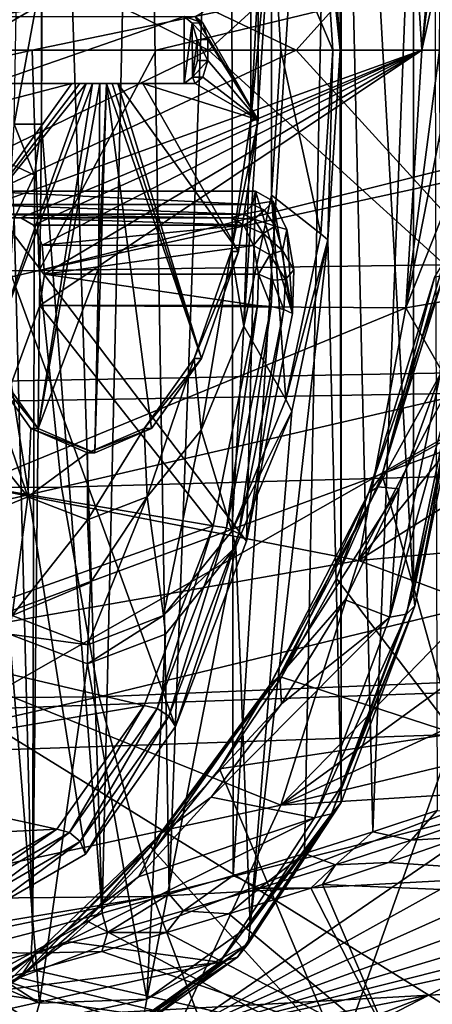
# Model space of a CAD drawing. Header units: metres. Extents: x -240 to 45, y -77 to 27.
# Tile 82 of 256: x -190.92 to -187.84, y -7.11 to 0.23. Entities that reach past the tile are written whole.
import ezdxf

# ---------------------------------------------------------------- set-up
doc = ezdxf.new("R2010")
doc.units = ezdxf.units.M
doc.layers.add('solid_MASSBILD_K_E_SW0001', color=7, linetype='CONTINUOUS')

msp = doc.modelspace()

# ---------------------------------------------------------------- linework, layer by layer
at = {"layer": 'solid_MASSBILD_K_E_SW0001'}
for points in [[(-190.753174, -0.551514, 328.56839), (-190.726349, 6.545574, 328.596161), (-190.302261, -6.429064, 329.035309)], [(-190.753174, -0.551514, 328.56839), (-190.753174, 0.551514, 328.56839), (-190.726349, 6.545574, 328.596161)], [(-190.726349, 6.545574, 328.596161), (-190.01442, 6.348152, 329.333405), (-190.302261, -6.429064, 329.035309)], [(-190.01442, 6.348152, 329.333405), (-189.803131, -6.287611, 329.552185), (-190.302261, -6.429064, 329.035309)], [(-190.01442, 6.348152, 329.333405), (-189.344437, 6.152596, 330.027191), (-189.803131, -6.287611, 329.552185)], [(-189.344437, 6.152596, 330.027191), (-189.325439, -6.146966, 330.046844), (-189.803131, -6.287611, 329.552185)], [(-189.344437, 6.152596, 330.027191), (-188.561584, 5.911178, 330.83786), (-189.325439, -6.146966, 330.046844)], [(-188.561584, 5.911178, 330.83786), (-188.793533, -5.984075, 330.597656), (-189.325439, -6.146966, 330.046844)], [(-188.561584, 5.911178, 330.83786), (-188.286621, -5.82274, 331.122589), (-188.793533, -5.984075, 330.597656)], [(-188.561584, 5.911178, 330.83786), (-187.83667, 5.67342, 331.588531), (-188.286621, -5.82274, 331.122589)], [(-187.83667, 5.67342, 331.588531), (-187.805435, -5.662882, 331.62088), (-188.286621, -5.82274, 331.122589)], [(-188.528702, 0.000008, 284.237183), (-188.620941, 1.413533, 284.033081), (-188.522003, 5.483212, 284.252014)], [(-188.528702, 0.000008, 284.237183), (-188.522003, 5.483212, 284.252014), (-188.522339, -5.483892, 284.251282)], [(-188.522003, 5.483212, 284.252014), (-187.983536, -4.044156, 285.443604), (-188.522339, -5.483892, 284.251282)], [(-188.522003, 5.483212, 284.252014), (-187.983215, 4.043052, 285.444275), (-187.983536, -4.044156, 285.443604)], [(-187.983215, 4.043052, 285.444275), (-187.626648, -2.320381, 286.233337), (-187.983536, -4.044156, 285.443604)], [(-187.983215, 4.043052, 285.444275), (-187.626434, 2.318772, 286.233826), (-187.626648, -2.320381, 286.233337)], [(-194.579056, 2.716932, 332.22345), (-195.525284, 0, 331.66098), (-188.857285, 0, 337.716949)], [(-186.537659, 2.579281, 339.411926), (-194.579056, 2.716932, 332.22345), (-188.857285, 0, 337.716949)], [(-194.686646, 2.569469, 329.647766), (-189.510956, 0, 334.740784), (-196.222717, 0, 328.509491)], [(-186.840195, 2.425261, 336.786926), (-189.510956, 0, 334.740784), (-194.686646, 2.569469, 329.647766)], [(-186.537659, 2.579281, 339.411926), (-188.857285, 0, 337.716949), (-182.540787, 0, 342.990662)], [(-186.840195, 2.425261, 336.786926), (-183.199127, 0, 340.141876), (-189.510956, 0, 334.740784)], [(-188.038666, 1.91899, 292.153931), (-191.348267, 0, 285.25589), (-187.919601, 0, 292.069122)], [(-190.907303, 1.25, 286.304871), (-191.348267, 0, 285.25589), (-188.038666, 1.91899, 292.153931)], [(-188.038666, 1.91899, 292.153931), (-187.919601, 0, 292.069122), (-187.748199, 1.870469, 292.684937)], [(-187.771698, 1.244757, 292.47702), (-187.748199, 1.870469, 292.684937), (-187.919601, 0, 292.069122)], [(-184.140427, 1.383468, 338.579254), (-192.647552, 1.489617, 331.311127), (-192.692886, 0, 331.36792)], [(-188.673996, 1.368594, 283.907318), (-188.620941, 1.413533, 284.033081), (-188.528702, 0.000008, 284.237183)], [(-184.140427, 1.383468, 338.579254), (-192.692886, 0, 331.36792), (-190.824524, 0, 333.012726)], [(-184.140427, 1.383468, 338.579254), (-190.824524, 0, 333.012726), (-189.899078, 0, 333.816956)], [(-184.140427, 1.383468, 338.579254), (-189.899078, 0, 333.816956), (-184.179077, 0, 338.639221)], [(-189.040909, 1.081552, 283.10376), (-188.673996, 1.368594, 283.907318), (-188.584732, 0.000004, 284.104858)], [(-188.584732, 0.000004, 284.104858), (-188.673996, 1.368594, 283.907318), (-188.528702, 0.000008, 284.237183)], [(-190.907303, 1.25, 286.304871), (-191.393311, 1.25, 285.289337), (-191.348267, 0, 285.25589)], [(-187.784714, 0.621493, 292.354858), (-187.771698, 1.244757, 292.47702), (-187.919601, 0, 292.069122)], [(-189.040909, 1.081552, 283.10376), (-189.040909, -1.081552, 283.10376), (-189.245636, -2.057252, 282.650726)], [(-189.195038, -0.520954, 282.762665), (-189.040909, 1.081552, 283.10376), (-189.245636, -2.057252, 282.650726)], [(-189.195038, -0.520954, 282.762665), (-189.195038, 0.520954, 282.762665), (-189.040909, 1.081552, 283.10376)], [(-189.040909, 1.081552, 283.10376), (-188.584732, 0.000004, 284.104858), (-188.970367, 0, 283.259857)], [(-189.040909, 1.081552, 283.10376), (-188.970367, 0, 283.259857), (-189.040909, -1.081552, 283.10376)], [(-187.784714, 0.621493, 292.354858), (-187.919601, 0, 292.069122), (-187.788834, 0, 292.314606)], [(-190.958344, -0.551514, 328.440186), (-190.753174, 0.551514, 328.56839), (-190.753174, -0.551514, 328.56839)], [(-190.937439, 0.551514, 328.44751), (-190.753174, 0.551514, 328.56839), (-190.958344, -0.551514, 328.440186)], [(-189.140472, 0.520941, 282.738007), (-189.140472, -0.520941, 282.738007), (-189.609329, 0.25, 281.629303)], [(-189.195038, -0.520954, 282.762665), (-189.140472, 0.520941, 282.738007), (-189.195038, 0.520954, 282.762665)], [(-189.195038, -0.520954, 282.762665), (-189.140472, -0.520941, 282.738007), (-189.140472, 0.520941, 282.738007)], [(-191.132736, -0.25, 278.474762), (-191.132736, 0.25, 278.474762), (-189.690613, 0.25, 281.666016)], [(-191.132736, -0.25, 278.474762), (-189.690613, 0.25, 281.666016), (-189.690613, -0.25, 281.666016)], [(-189.690613, 0.25, 281.666016), (-189.609329, 0.25, 281.629303), (-189.551865, 0.201522, 281.762299)], [(-189.630402, 0.200555, 281.799255), (-189.690613, 0.25, 281.666016), (-189.551865, 0.201522, 281.762299)], [(-189.690613, -0.25, 281.666016), (-189.690613, 0.25, 281.666016), (-189.630402, 0.200555, 281.799255)], [(-189.140472, -0.520941, 282.738007), (-189.551865, 0.201522, 281.762299), (-189.609329, 0.25, 281.629303)], [(-189.690613, -0.25, 281.666016), (-189.630402, 0.200555, 281.799255), (-189.630203, -0.202209, 281.799683)], [(-189.630402, 0.200555, 281.799255), (-189.551865, 0.201522, 281.762299), (-189.515564, 0.077243, 281.846344)], [(-189.593109, 0.07609, 281.881775), (-189.630402, 0.200555, 281.799255), (-189.515564, 0.077243, 281.846344)], [(-189.630203, -0.202209, 281.799683), (-189.630402, 0.200555, 281.799255), (-189.593109, 0.07609, 281.881775)], [(-189.140472, -0.520941, 282.738007), (-189.515564, 0.077243, 281.846344), (-189.551865, 0.201522, 281.762299)], [(-189.630203, -0.202209, 281.799683), (-189.593109, 0.07609, 281.881775), (-189.592987, -0.077184, 281.88205)], [(-189.593109, 0.07609, 281.881775), (-189.515564, 0.077243, 281.846344), (-189.515457, -0.078342, 281.846619)], [(-189.592987, -0.077184, 281.88205), (-189.593109, 0.07609, 281.881775), (-189.515457, -0.078342, 281.846619)], [(-189.140472, -0.520941, 282.738007), (-189.515457, -0.078342, 281.846619), (-189.515564, 0.077243, 281.846344)], [(-188.857285, 0, 337.716949), (-195.525284, 0, 331.66098), (-194.584671, -2.673894, 332.228516)], [(-188.857285, 0, 337.716949), (-194.584671, -2.673894, 332.228516), (-186.542679, -2.538422, 339.416992)], [(-188.970367, 0, 283.259857), (-188.673996, -1.368586, 283.907318), (-189.040909, -1.081552, 283.10376)], [(-188.970367, 0, 283.259857), (-188.584732, 0.000004, 284.104858), (-188.673996, -1.368586, 283.907318)], [(-182.540787, 0, 342.990662), (-188.857285, 0, 337.716949), (-186.542679, -2.538422, 339.416992)], [(-188.673996, -1.368586, 283.907318), (-188.584732, 0.000004, 284.104858), (-188.620941, -1.413517, 284.033081)], [(-188.620941, -1.413517, 284.033081), (-188.528702, 0.000008, 284.237183), (-188.522339, -5.483892, 284.251282)], [(-188.584732, 0.000004, 284.104858), (-188.528702, 0.000008, 284.237183), (-188.620941, -1.413517, 284.033081)], [(-190.824524, 0, 333.012726), (-192.692886, 0, 331.36792), (-198.147247, -1.655067, 326.284912)], [(-190.770874, -1.640973, 332.939423), (-190.824524, 0, 333.012726), (-198.147247, -1.655067, 326.284912)], [(-194.725967, -2.532007, 329.620117), (-196.222717, 0, 328.509491), (-189.510956, 0, 334.740784)], [(-186.879745, -2.38989, 336.761505), (-194.725967, -2.532007, 329.620117), (-189.510956, 0, 334.740784)], [(-187.919601, 0, 292.069122), (-191.348267, 0, 285.25589), (-191.393311, -1.25, 285.289337)], [(-187.919601, 0, 292.069122), (-191.393311, -1.25, 285.289337), (-190.907303, -1.25, 286.304871)], [(-187.919601, 0, 292.069122), (-190.907303, -1.25, 286.304871), (-190.813278, -1.30416, 286.510773)], [(-189.899078, 0, 333.816956), (-190.824524, 0, 333.012726), (-190.770874, -1.640973, 332.939423)], [(-187.919601, 0, 292.069122), (-190.813278, -1.30416, 286.510773), (-190.749664, -1.454407, 286.676178)], [(-184.179077, 0, 338.639221), (-189.899078, 0, 333.816956), (-190.770874, -1.640973, 332.939423)], [(-183.215836, 0, 339.426788), (-184.179077, 0, 338.639221), (-190.770874, -1.640973, 332.939423)], [(-183.166794, -1.535347, 339.352386), (-183.215836, 0, 339.426788), (-190.770874, -1.640973, 332.939423)], [(-187.919601, 0, 292.069122), (-190.732315, -1.668892, 286.767212), (-190.767166, -1.902174, 286.764221)], [(-188.038727, -1.918995, 292.153839), (-187.919601, 0, 292.069122), (-190.767166, -1.902174, 286.764221)], [(-187.919601, 0, 292.069122), (-190.749664, -1.454407, 286.676178), (-190.732315, -1.668892, 286.767212)], [(-186.879745, -2.38989, 336.761505), (-189.510956, 0, 334.740784), (-183.199127, 0, 340.141876)], [(-187.788834, 0, 292.314606), (-187.919601, 0, 292.069122), (-188.038727, -1.918995, 292.153839)], [(-187.784714, -0.621539, 292.354889), (-187.788834, 0, 292.314606), (-188.038727, -1.918995, 292.153839)], [(-189.630203, -0.202209, 281.799683), (-189.592987, -0.077184, 281.88205), (-189.515457, -0.078342, 281.846619)], [(-189.630203, -0.202209, 281.799683), (-189.515457, -0.078342, 281.846619), (-189.551682, -0.203184, 281.762726)], [(-189.140472, -0.520941, 282.738007), (-189.551682, -0.203184, 281.762726), (-189.515457, -0.078342, 281.846619)], [(-189.690613, -0.25, 281.666016), (-189.630203, -0.202209, 281.799683), (-189.609329, -0.25, 281.629303)], [(-189.630203, -0.202209, 281.799683), (-189.551682, -0.203184, 281.762726), (-189.609329, -0.25, 281.629303)], [(-189.140472, -0.520941, 282.738007), (-189.609329, -0.25, 281.629303), (-189.551682, -0.203184, 281.762726)], [(-191.573746, -0.520941, 277.353455), (-191.051468, -0.25, 278.438019), (-190.52713, -0.25, 279.570709)], [(-191.426987, -1.500036, 277.678192), (-191.573746, -0.520941, 277.353455), (-190.52713, -0.25, 279.570709)], [(-191.426987, -1.500036, 277.678192), (-190.468399, -0.25, 279.700195), (-190.421036, -0.25, 279.804932)], [(-191.151199, -2.29815, 278.288483), (-191.426987, -1.500036, 277.678192), (-190.421036, -0.25, 279.804932)], [(-191.426987, -1.500036, 277.678192), (-190.52713, -0.25, 279.570709), (-190.468399, -0.25, 279.700195)], [(-191.151199, -2.29815, 278.288483), (-190.421036, -0.25, 279.804932), (-190.374115, -0.25, 279.908844)], [(-190.779633, -2.819086, 279.110718), (-191.151199, -2.29815, 278.288483), (-190.374115, -0.25, 279.908844)], [(-191.132736, -0.25, 278.474762), (-189.690613, -0.25, 281.666016), (-191.051468, -0.25, 278.438019)], [(-189.690613, -0.25, 281.666016), (-190.52713, -0.25, 279.570709), (-191.051468, -0.25, 278.438019)], [(-190.779633, -2.819086, 279.110718), (-190.319901, -0.25, 280.028931), (-190.328354, -1.625165, 280.032745)], [(-190.779633, -2.819086, 279.110718), (-190.374115, -0.25, 279.908844), (-190.319901, -0.25, 280.028931)], [(-189.690613, -0.25, 281.666016), (-190.468399, -0.25, 279.700195), (-190.52713, -0.25, 279.570709)], [(-189.690613, -0.25, 281.666016), (-190.421036, -0.25, 279.804932), (-190.468399, -0.25, 279.700195)], [(-189.690613, -0.25, 281.666016), (-190.374115, -0.25, 279.908844), (-190.421036, -0.25, 279.804932)], [(-189.690613, -0.25, 281.666016), (-190.319901, -0.25, 280.028931), (-190.374115, -0.25, 279.908844)], [(-190.270294, -0.25, 280.13858), (-190.357101, -3, 280.045715), (-190.328354, -1.625165, 280.032745)], [(-189.934586, -2.819086, 280.980743), (-190.357101, -3, 280.045715), (-190.270294, -0.25, 280.13858)], [(-190.270294, -0.25, 280.13858), (-190.328354, -1.625165, 280.032745), (-190.319901, -0.25, 280.028931)], [(-189.690613, -0.25, 281.666016), (-190.270294, -0.25, 280.13858), (-190.319901, -0.25, 280.028931)], [(-189.563004, -2.29815, 281.802979), (-190.270294, -0.25, 280.13858), (-190.227341, -0.25, 280.233582)], [(-189.690613, -0.25, 281.666016), (-190.227341, -0.25, 280.233582), (-190.270294, -0.25, 280.13858)], [(-189.563004, -2.29815, 281.802979), (-189.934586, -2.819086, 280.980743), (-190.270294, -0.25, 280.13858)], [(-189.563004, -2.29815, 281.802979), (-190.227341, -0.25, 280.233582), (-190.185928, -0.25, 280.325226)], [(-189.690613, -0.25, 281.666016), (-190.185928, -0.25, 280.325226), (-190.227341, -0.25, 280.233582)], [(-189.287216, -1.500036, 282.413269), (-190.185928, -0.25, 280.325226), (-189.998749, -0.25, 280.742371)], [(-189.690613, -0.25, 281.666016), (-189.998749, -0.25, 280.742371), (-190.185928, -0.25, 280.325226)], [(-189.287216, -1.500036, 282.413269), (-189.563004, -2.29815, 281.802979), (-190.185928, -0.25, 280.325226)], [(-189.140472, -0.520941, 282.738007), (-189.998749, -0.25, 280.742371), (-189.609329, -0.25, 281.629303)], [(-189.690613, -0.25, 281.666016), (-189.609329, -0.25, 281.629303), (-189.998749, -0.25, 280.742371)], [(-189.140472, -0.520941, 282.738007), (-189.287216, -1.500036, 282.413269), (-189.998749, -0.25, 280.742371)], [(-190.976181, -0.852923, 328.405334), (-190.958344, -0.551514, 328.440186), (-190.805466, -0.9309, 328.514252)], [(-190.958344, -0.551514, 328.440186), (-190.753174, -0.551514, 328.56839), (-190.805466, -0.9309, 328.514252)], [(-190.753174, -0.551514, 328.56839), (-190.302261, -6.429064, 329.035309), (-190.821991, -6.571422, 328.497131)], [(-190.805466, -0.9309, 328.514252), (-190.753174, -0.551514, 328.56839), (-190.821991, -6.571422, 328.497131)], [(-189.341782, -1.5, 282.437958), (-189.287216, -1.500036, 282.413269), (-189.140472, -0.520941, 282.738007)], [(-189.341782, -1.5, 282.437958), (-189.140472, -0.520941, 282.738007), (-189.195038, -0.520954, 282.762665)], [(-189.341782, -1.5, 282.437958), (-189.195038, -0.520954, 282.762665), (-189.245636, -2.057252, 282.650726)], [(-187.771683, -1.24482, 292.477051), (-187.784714, -0.621539, 292.354889), (-188.038727, -1.918995, 292.153839)], [(-190.976181, -0.852923, 328.405334), (-190.805466, -0.9309, 328.514252), (-190.956894, -1.256634, 328.357452)], [(-190.956894, -1.256634, 328.357452), (-190.805466, -0.9309, 328.514252), (-190.821991, -6.571422, 328.497131)], [(-189.182907, -1.149909, 285.525635), (-191.232544, -1.149909, 280.990021), (-191.208176, -1.05, 280.979004)], [(-189.182907, -1.149909, 285.525635), (-191.208176, -1.05, 280.979004), (-189.158539, -1.05, 285.514618)], [(-189.226196, -3.657241, 285.364899), (-189.158539, -1.05, 285.514618), (-191.208176, -1.05, 280.979004)], [(-190.42717, -5.988235, 282.707306), (-191.208176, -1.05, 280.979004), (-191.183105, -6.425568, 281.034485)], [(-189.755707, -5.03836, 284.193146), (-191.208176, -1.05, 280.979004), (-190.42717, -5.988235, 282.707306)], [(-189.226196, -3.657241, 285.364899), (-191.208176, -1.05, 280.979004), (-189.755707, -5.03836, 284.193146)], [(-189.040909, -1.081552, 283.10376), (-188.933044, -2.603209, 283.334076), (-189.245636, -2.057252, 282.650726)], [(-189.226196, -3.657241, 285.364899), (-188.883957, -1.963043, 286.122253), (-189.158539, -1.05, 285.514618)], [(-189.027985, -1.125908, 285.803528), (-189.182907, -1.149909, 285.525635), (-189.158539, -1.05, 285.514618)], [(-189.027985, -1.125908, 285.803528), (-189.158539, -1.05, 285.514618), (-188.883957, -1.963043, 286.122253)], [(-189.040909, -1.081552, 283.10376), (-188.673996, -1.368586, 283.907318), (-188.933044, -2.603209, 283.334076)], [(-189.249664, -1.223205, 285.555817), (-191.299301, -1.223205, 281.020203), (-191.232544, -1.149909, 280.990021)], [(-189.182907, -1.149909, 285.525635), (-189.249664, -1.223205, 285.555817), (-191.232544, -1.149909, 280.990021)], [(-189.092178, -1.19185, 285.72644), (-189.249664, -1.223205, 285.555817), (-189.182907, -1.149909, 285.525635)], [(-189.092178, -1.19185, 285.72644), (-189.182907, -1.149909, 285.525635), (-189.027985, -1.125908, 285.803528)], [(-189.01413, -1.311774, 285.89917), (-189.092178, -1.19185, 285.72644), (-189.027985, -1.125908, 285.803528)], [(-189.027985, -1.125908, 285.803528), (-188.883957, -1.963043, 286.122253), (-188.925751, -1.337162, 286.029755)], [(-189.01413, -1.311774, 285.89917), (-189.027985, -1.125908, 285.803528), (-188.925751, -1.337162, 286.029755)], [(-191.299301, -1.223205, 281.020203), (-189.34079, -1.25, 285.596985), (-191.390427, -1.25, 281.061371)], [(-189.249664, -1.223205, 285.555817), (-189.34079, -1.25, 285.596985), (-191.299301, -1.223205, 281.020203)], [(-189.170029, -1.260018, 285.732086), (-189.34079, -1.25, 285.596985), (-189.249664, -1.223205, 285.555817)], [(-189.170029, -1.260018, 285.732086), (-189.249664, -1.223205, 285.555817), (-189.092178, -1.19185, 285.72644)], [(-189.170029, -1.260018, 285.732086), (-189.092178, -1.19185, 285.72644), (-189.01413, -1.311774, 285.89917)], [(-187.748199, -1.870497, 292.684967), (-187.771683, -1.24482, 292.477051), (-188.038727, -1.918995, 292.153839)], [(-189.34079, -1.25, 285.596985), (-191.972519, -1.25, 284.056061), (-193.005203, -1.25, 281.791077)], [(-191.390427, -1.25, 281.061371), (-189.34079, -1.25, 285.596985), (-193.005203, -1.25, 281.791077)], [(-189.34079, -1.25, 285.596985), (-191.393311, -1.25, 285.289337), (-191.972519, -1.25, 284.056061)], [(-189.34079, -1.25, 285.596985), (-190.907303, -1.25, 286.304871), (-191.393311, -1.25, 285.289337)], [(-190.956894, -1.256634, 328.357452), (-190.821991, -6.571422, 328.497131), (-191.364914, -6.714327, 327.934937)], [(-189.247543, -1.304219, 285.803345), (-190.813278, -1.30416, 286.510773), (-190.907303, -1.25, 286.304871)], [(-189.247543, -1.304219, 285.803345), (-190.907303, -1.25, 286.304871), (-189.34079, -1.25, 285.596985)], [(-189.247543, -1.304219, 285.803345), (-190.749664, -1.454407, 286.676178), (-190.813278, -1.30416, 286.510773)], [(-189.247543, -1.304219, 285.803345), (-189.174515, -1.455117, 285.964935), (-190.749664, -1.454407, 286.676178)], [(-189.170029, -1.260018, 285.732086), (-189.247543, -1.304219, 285.803345), (-189.34079, -1.25, 285.596985)], [(-189.101517, -1.365291, 285.883728), (-189.247543, -1.304219, 285.803345), (-189.170029, -1.260018, 285.732086)], [(-189.101517, -1.365291, 285.883728), (-189.174515, -1.455117, 285.964935), (-189.247543, -1.304219, 285.803345)], [(-189.101517, -1.365291, 285.883728), (-189.170029, -1.260018, 285.732086), (-189.01413, -1.311774, 285.89917)], [(-189.101517, -1.365291, 285.883728), (-189.01413, -1.311774, 285.89917), (-188.959671, -1.49292, 286.019714)], [(-188.959671, -1.49292, 286.019714), (-189.01413, -1.311774, 285.89917), (-188.925751, -1.337162, 286.029755)], [(-189.053711, -1.524313, 285.989563), (-189.174515, -1.455117, 285.964935), (-189.101517, -1.365291, 285.883728)], [(-189.053711, -1.524313, 285.989563), (-189.101517, -1.365291, 285.883728), (-188.959671, -1.49292, 286.019714)], [(-188.959671, -1.49292, 286.019714), (-188.925751, -1.337162, 286.029755), (-188.873993, -1.637953, 286.144287)], [(-188.933044, -2.603209, 283.334076), (-188.673996, -1.368586, 283.907318), (-188.620941, -1.413517, 284.033081)], [(-188.925751, -1.337162, 286.029755), (-188.883957, -1.963043, 286.122253), (-188.873993, -1.637953, 286.144287)], [(-189.174515, -1.455117, 285.964935), (-190.732315, -1.668892, 286.767212), (-190.749664, -1.454407, 286.676178)], [(-189.174515, -1.455117, 285.964935), (-189.137543, -1.669968, 286.046753), (-190.732315, -1.668892, 286.767212)], [(-188.620941, -1.413517, 284.033081), (-188.522339, -5.483892, 284.251282), (-189.200302, -6.516842, 282.751038)], [(-188.88858, -2.688529, 283.440826), (-188.620941, -1.413517, 284.033081), (-189.200302, -6.516842, 282.751038)], [(-189.053711, -1.524313, 285.989563), (-189.137543, -1.669968, 286.046753), (-189.174515, -1.455117, 285.964935)], [(-188.933044, -2.603209, 283.334076), (-188.620941, -1.413517, 284.033081), (-188.88858, -2.688529, 283.440826)], [(-183.166794, -1.535347, 339.352386), (-190.770874, -1.640973, 332.939423), (-190.605896, -3.254683, 332.724854)], [(-183.016708, -3.043975, 339.134766), (-183.166794, -1.535347, 339.352386), (-190.605896, -3.254683, 332.724854)], [(-189.617569, -2.298128, 281.827667), (-189.287216, -1.500036, 282.413269), (-189.341782, -1.5, 282.437958)], [(-189.617569, -2.298128, 281.827667), (-189.341782, -1.5, 282.437958), (-189.564499, -2.831563, 281.945099)], [(-189.617569, -2.298128, 281.827667), (-189.563004, -2.29815, 281.802979), (-189.287216, -1.500036, 282.413269)], [(-189.341782, -1.5, 282.437958), (-189.245636, -2.057252, 282.650726), (-189.564499, -2.831563, 281.945099)], [(-189.033295, -1.714862, 286.03479), (-189.137543, -1.669968, 286.046753), (-189.053711, -1.524313, 285.989563)], [(-189.053711, -1.524313, 285.989563), (-188.959671, -1.49292, 286.019714), (-188.936417, -1.709975, 286.071228)], [(-189.033295, -1.714862, 286.03479), (-189.053711, -1.524313, 285.989563), (-188.936417, -1.709975, 286.071228)], [(-188.936417, -1.709975, 286.071228), (-188.959671, -1.49292, 286.019714), (-188.873993, -1.637953, 286.144287)], [(-187.824951, -1.694984, 287.100769), (-187.757324, -1.579723, 287.320679), (-188.215012, -3.164556, 286.940491)], [(-187.156525, -2.578891, 288.774628), (-188.215012, -3.164556, 286.940491), (-187.757324, -1.579723, 287.320679)], [(-190.770874, -1.640973, 332.939423), (-198.147247, -1.655067, 326.284912), (-197.960373, -3.286473, 326.117157)], [(-190.605896, -3.254683, 332.724854), (-190.770874, -1.640973, 332.939423), (-197.960373, -3.286473, 326.117157)], [(-190.779633, -2.819086, 279.110718), (-190.328354, -1.625165, 280.032745), (-190.357101, -3, 280.045715)], [(-189.144669, -1.902174, 286.031006), (-190.767166, -1.902174, 286.764221), (-190.732315, -1.668892, 286.767212)], [(-189.137543, -1.669968, 286.046753), (-189.144669, -1.902174, 286.031006), (-190.732315, -1.668892, 286.767212)], [(-189.043121, -1.910313, 286.013062), (-189.144669, -1.902174, 286.031006), (-189.137543, -1.669968, 286.046753)], [(-189.043121, -1.910313, 286.013062), (-189.137543, -1.669968, 286.046753), (-189.033295, -1.714862, 286.03479)], [(-188.936417, -1.709975, 286.071228), (-188.873993, -1.637953, 286.144287), (-188.883957, -1.963043, 286.122253)], [(-188.315384, -3.294626, 286.713959), (-188.246613, -3.253715, 286.515839), (-187.75528, -1.676679, 286.899658)], [(-188.315384, -3.294626, 286.713959), (-187.75528, -1.676679, 286.899658), (-187.824951, -1.694984, 287.100769)], [(-187.75528, -1.676679, 286.899658), (-188.246613, -3.253715, 286.515839), (-187.783173, -2.417739, 286.615479)], [(-189.043121, -1.910313, 286.013062), (-189.033295, -1.714862, 286.03479), (-188.947601, -1.932609, 286.046478)], [(-189.033295, -1.714862, 286.03479), (-188.936417, -1.709975, 286.071228), (-188.947601, -1.932609, 286.046478)], [(-188.947601, -1.932609, 286.046478), (-188.936417, -1.709975, 286.071228), (-188.883957, -1.963043, 286.122253)], [(-188.315384, -3.294626, 286.713959), (-187.824951, -1.694984, 287.100769), (-188.215012, -3.164556, 286.940491)], [(-188.038727, -1.918995, 292.153839), (-190.767166, -1.902174, 286.764221), (-191.257477, -3.242093, 286.316193)], [(-189.476288, -3.543822, 285.29715), (-191.257477, -3.242093, 286.316193), (-190.767166, -1.902174, 286.764221)], [(-189.144669, -1.902174, 286.031006), (-189.476288, -3.543822, 285.29715), (-190.767166, -1.902174, 286.764221)], [(-189.37616, -3.55899, 285.276062), (-189.476288, -3.543822, 285.29715), (-189.144669, -1.902174, 286.031006)], [(-189.37616, -3.55899, 285.276062), (-189.144669, -1.902174, 286.031006), (-189.043121, -1.910313, 286.013062)], [(-187.71167, -2.496113, 292.983826), (-187.748199, -1.870497, 292.684967), (-188.038727, -1.918995, 292.153839)], [(-188.391556, -3.802794, 292.397827), (-188.038727, -1.918995, 292.153839), (-191.257477, -3.242093, 286.316193)], [(-189.37616, -3.55899, 285.276062), (-189.043121, -1.910313, 286.013062), (-189.284515, -3.600533, 285.300873)], [(-189.284515, -3.600533, 285.300873), (-189.043121, -1.910313, 286.013062), (-188.947601, -1.932609, 286.046478)], [(-189.226196, -3.657241, 285.364899), (-189.284515, -3.600533, 285.300873), (-188.947601, -1.932609, 286.046478)], [(-189.226196, -3.657241, 285.364899), (-188.947601, -1.932609, 286.046478), (-188.883957, -1.963043, 286.122253)], [(-187.71167, -2.496113, 292.983826), (-188.038727, -1.918995, 292.153839), (-188.391556, -3.802794, 292.397827)], [(-189.245636, -2.057252, 282.650726), (-189.336533, -3.58301, 282.441193), (-189.564499, -2.831563, 281.945099)], [(-189.245636, -2.057252, 282.650726), (-188.933044, -2.603209, 283.334076), (-189.336533, -3.58301, 282.441193)], [(-191.20578, -2.298128, 278.31311), (-190.857071, -3.328695, 279.084778), (-191.25885, -2.831563, 278.195679)], [(-191.20578, -2.298128, 278.31311), (-191.151199, -2.29815, 278.288483), (-190.779633, -2.819086, 279.110718)], [(-191.20578, -2.298128, 278.31311), (-190.779633, -2.819086, 279.110718), (-190.834198, -2.819082, 279.135376)], [(-191.20578, -2.298128, 278.31311), (-190.834198, -2.819082, 279.135376), (-190.857071, -3.328695, 279.084778)], [(-189.989136, -2.819082, 281.005402), (-189.563004, -2.29815, 281.802979), (-189.617569, -2.298128, 281.827667)], [(-189.989136, -2.819082, 281.005402), (-189.617569, -2.298128, 281.827667), (-189.966278, -3.328695, 281.056)], [(-189.989136, -2.819082, 281.005402), (-189.934586, -2.819086, 280.980743), (-189.563004, -2.29815, 281.802979)], [(-189.617569, -2.298128, 281.827667), (-189.564499, -2.831563, 281.945099), (-189.966278, -3.328695, 281.056)], [(-187.972031, -4.138945, 285.56665), (-187.983536, -4.044156, 285.443604), (-187.626648, -2.320381, 286.233337)], [(-187.604843, -2.369061, 286.379181), (-187.972031, -4.138945, 285.56665), (-187.626648, -2.320381, 286.233337)], [(-191.309799, -4.911027, 331.881592), (-194.725967, -2.532007, 329.620117), (-186.879745, -2.38989, 336.761505)], [(-183.218018, -4.629136, 339.019043), (-191.309799, -4.911027, 331.881592), (-186.879745, -2.38989, 336.761505)], [(-188.246613, -3.253715, 286.515839), (-188.093018, -3.269234, 286.368774), (-187.783173, -2.417739, 286.615479)], [(-187.662231, -2.404722, 286.519165), (-187.783173, -2.417739, 286.615479), (-188.157898, -4.223993, 285.786224)], [(-187.662231, -2.404722, 286.519165), (-188.157898, -4.223993, 285.786224), (-188.034943, -4.20125, 285.694397)], [(-188.093018, -3.269234, 286.368774), (-188.157898, -4.223993, 285.786224), (-187.783173, -2.417739, 286.615479)], [(-188.034943, -4.20125, 285.694397), (-187.972031, -4.138945, 285.56665), (-187.604843, -2.369061, 286.379181)], [(-187.662231, -2.404722, 286.519165), (-188.034943, -4.20125, 285.694397), (-187.604843, -2.369061, 286.379181)], [(-186.542679, -2.538422, 339.416992), (-194.584671, -2.673894, 332.228516), (-194.063034, -5.312535, 331.757507)], [(-186.542679, -2.538422, 339.416992), (-194.063034, -5.312535, 331.757507), (-186.076309, -5.04367, 338.945129)], [(-187.678207, -2.91199, 293.237091), (-187.71167, -2.496113, 292.983826), (-188.391556, -3.802794, 292.397827)], [(-189.336533, -3.58301, 282.441193), (-188.933044, -2.603209, 283.334076), (-188.88858, -2.688529, 283.440826)], [(-187.677261, -5.09099, 289.129822), (-188.215012, -3.164556, 286.940491), (-187.156525, -2.578891, 288.774628)], [(-189.336533, -3.58301, 282.441193), (-188.88858, -2.688529, 283.440826), (-189.30545, -3.70022, 282.518311)], [(-189.30545, -3.70022, 282.518311), (-188.88858, -2.688529, 283.440826), (-189.200302, -6.516842, 282.751038)], [(-190.857071, -3.328695, 279.084778), (-191.48053, -3.583015, 277.696747), (-191.25885, -2.831563, 278.195679)], [(-190.834198, -2.819082, 279.135376), (-190.411667, -3, 280.070404), (-190.857071, -3.328695, 279.084778)], [(-190.834198, -2.819082, 279.135376), (-190.779633, -2.819086, 279.110718), (-190.357101, -3, 280.045715)], [(-190.834198, -2.819082, 279.135376), (-190.357101, -3, 280.045715), (-190.411667, -3, 280.070404)], [(-189.989136, -2.819082, 281.005402), (-190.411667, -3, 280.070404), (-189.934586, -2.819086, 280.980743)], [(-189.989136, -2.819082, 281.005402), (-189.966278, -3.328695, 281.056), (-190.411667, -3.5, 280.070404)], [(-189.989136, -2.819082, 281.005402), (-190.411667, -3.5, 280.070404), (-190.411667, -3, 280.070404)], [(-190.411667, -3, 280.070404), (-190.357101, -3, 280.045715), (-189.934586, -2.819086, 280.980743)], [(-189.564499, -2.831563, 281.945099), (-189.844955, -4.212077, 281.316101), (-189.966278, -3.328695, 281.056)], [(-189.564499, -2.831563, 281.945099), (-189.336533, -3.58301, 282.441193), (-189.844955, -4.212077, 281.316101)], [(-187.635803, -3.324315, 293.535583), (-187.678207, -2.91199, 293.237091), (-188.391556, -3.802794, 292.397827)], [(-190.411667, -3, 280.070404), (-190.411667, -3.5, 280.070404), (-190.857071, -3.328695, 279.084778)], [(-183.016708, -3.043975, 339.134766), (-190.605896, -3.254683, 332.724854), (-190.324463, -4.816703, 332.376251)], [(-182.762955, -4.504355, 338.780884), (-183.016708, -3.043975, 339.134766), (-190.324463, -4.816703, 332.376251)], [(-188.315384, -3.294626, 286.713959), (-188.215012, -3.164556, 286.940491), (-188.557266, -3.934689, 286.639862)], [(-187.677261, -5.09099, 289.129822), (-188.557266, -3.934689, 286.639862), (-188.215012, -3.164556, 286.940491)], [(-190.605896, -3.254683, 332.724854), (-197.960373, -3.286473, 326.117157), (-197.644577, -4.871, 325.842163)], [(-190.324463, -4.816703, 332.376251), (-190.605896, -3.254683, 332.724854), (-197.644577, -4.871, 325.842163)], [(-188.391556, -3.802794, 292.397827), (-191.257477, -3.242093, 286.316193), (-191.949799, -4.425372, 285.608643)], [(-189.476288, -3.543822, 285.29715), (-191.949799, -4.425372, 285.608643), (-191.257477, -3.242093, 286.316193)], [(-189.049759, -4.724858, 286.074066), (-188.978714, -4.656391, 285.884583), (-188.246613, -3.253715, 286.515839)], [(-189.049759, -4.724858, 286.074066), (-188.246613, -3.253715, 286.515839), (-188.315384, -3.294626, 286.713959)], [(-189.049759, -4.724858, 286.074066), (-188.315384, -3.294626, 286.713959), (-188.966721, -4.671247, 286.260101)], [(-188.246613, -3.253715, 286.515839), (-188.978714, -4.656391, 285.884583), (-188.093018, -3.269234, 286.368774)], [(-188.978714, -4.656391, 285.884583), (-188.492584, -4.094882, 286.032837), (-188.093018, -3.269234, 286.368774)], [(-188.315384, -3.294626, 286.713959), (-188.557266, -3.934689, 286.639862), (-188.966721, -4.671247, 286.260101)], [(-188.093018, -3.269234, 286.368774), (-188.492584, -4.094882, 286.032837), (-188.157898, -4.223993, 285.786224)], [(-190.857071, -3.328695, 279.084778), (-190.972107, -4.21208, 278.821838), (-191.48053, -3.583015, 277.696747)], [(-190.857071, -3.328695, 279.084778), (-190.411667, -3.5, 280.070404), (-190.972107, -4.21208, 278.821838)], [(-190.389404, -3.964471, 280.060333), (-190.411667, -3.5, 280.070404), (-189.966278, -3.328695, 281.056)], [(-189.966278, -3.328695, 281.056), (-189.844955, -4.212077, 281.316101), (-190.408539, -4.428833, 280.06897)], [(-190.389404, -3.964471, 280.060333), (-189.966278, -3.328695, 281.056), (-190.408539, -4.428833, 280.06897)], [(-187.582703, -3.730389, 293.880768), (-187.635803, -3.324315, 293.535583), (-188.391556, -3.802794, 292.397827)], [(-190.389404, -3.964471, 280.060333), (-190.972107, -4.21208, 278.821838), (-190.411667, -3.5, 280.070404)], [(-189.476288, -3.543822, 285.29715), (-189.989395, -4.882133, 284.161713), (-191.949799, -4.425372, 285.608643)], [(-189.891418, -4.903044, 284.135773), (-189.989395, -4.882133, 284.161713), (-189.476288, -3.543822, 285.29715)], [(-189.891418, -4.903044, 284.135773), (-189.476288, -3.543822, 285.29715), (-189.37616, -3.55899, 285.276062)], [(-189.891418, -4.903044, 284.135773), (-189.37616, -3.55899, 285.276062), (-189.805801, -4.960283, 284.147308)], [(-189.844955, -4.212077, 281.316101), (-189.336533, -3.58301, 282.441193), (-189.30545, -3.70022, 282.518311)], [(-189.37616, -3.55899, 285.276062), (-189.284515, -3.600533, 285.300873), (-189.805801, -4.960283, 284.147308)], [(-189.755707, -5.03836, 284.193146), (-189.805801, -4.960283, 284.147308), (-189.284515, -3.600533, 285.300873)], [(-189.226196, -3.657241, 285.364899), (-189.755707, -5.03836, 284.193146), (-189.284515, -3.600533, 285.300873)], [(-189.30545, -3.70022, 282.518311), (-189.200302, -6.516842, 282.751038), (-189.968094, -7.068395, 281.051971)], [(-189.830612, -4.349341, 281.356201), (-189.30545, -3.70022, 282.518311), (-189.968094, -7.068395, 281.051971)], [(-189.844955, -4.212077, 281.316101), (-189.30545, -3.70022, 282.518311), (-189.830612, -4.349341, 281.356201)], [(-187.516785, -4.126563, 294.273193), (-187.582703, -3.730389, 293.880768), (-188.391556, -3.802794, 292.397827)], [(-188.970993, -5.623161, 292.786407), (-188.391556, -3.802794, 292.397827), (-191.949799, -4.425372, 285.608643)], [(-187.516785, -4.126563, 294.273193), (-188.391556, -3.802794, 292.397827), (-188.970993, -5.623161, 292.786407)], [(-187.677261, -5.09099, 289.129822), (-188.966721, -4.671247, 286.260101), (-188.557266, -3.934689, 286.639862)], [(-190.389404, -3.964471, 280.060333), (-190.408539, -4.428833, 280.06897), (-190.972107, -4.21208, 278.821838)], [(-188.978714, -4.656391, 285.884583), (-188.966156, -4.86823, 285.605652), (-188.492584, -4.094882, 286.032837)], [(-188.492584, -4.094882, 286.032837), (-188.966156, -4.86823, 285.605652), (-188.157898, -4.223993, 285.786224)], [(-187.972031, -4.138945, 285.56665), (-188.522339, -5.483892, 284.251282), (-187.983536, -4.044156, 285.443604)], [(-187.435806, -4.507838, 294.711578), (-187.516785, -4.126563, 294.273193), (-188.970993, -5.623161, 292.786407)], [(-188.592911, -5.688141, 284.459686), (-188.521713, -5.603784, 284.35025), (-187.972031, -4.138945, 285.56665)], [(-188.034943, -4.20125, 285.694397), (-188.592911, -5.688141, 284.459686), (-187.972031, -4.138945, 285.56665)], [(-187.972031, -4.138945, 285.56665), (-188.521713, -5.603784, 284.35025), (-188.522339, -5.483892, 284.251282)], [(-190.972107, -4.21208, 278.821838), (-190.408539, -4.428833, 280.06897), (-190.992722, -4.349346, 278.784576)], [(-189.844955, -4.212077, 281.316101), (-189.830612, -4.349341, 281.356201), (-190.411667, -4.572498, 280.070404)], [(-190.411667, -4.572498, 280.070404), (-190.408539, -4.428833, 280.06897), (-189.844955, -4.212077, 281.316101)], [(-189.489532, -5.563496, 285.090912), (-188.718887, -5.718935, 284.544861), (-188.157898, -4.223993, 285.786224)], [(-188.966156, -4.86823, 285.605652), (-189.489532, -5.563496, 285.090912), (-188.157898, -4.223993, 285.786224)], [(-188.034943, -4.20125, 285.694397), (-188.157898, -4.223993, 285.786224), (-188.718887, -5.718935, 284.544861)], [(-188.034943, -4.20125, 285.694397), (-188.718887, -5.718935, 284.544861), (-188.592911, -5.688141, 284.459686)], [(-190.992722, -4.349346, 278.784576), (-190.768677, -7.097247, 279.280396), (-191.542877, -6.601266, 277.567169)], [(-190.992722, -4.349346, 278.784576), (-190.411667, -4.572498, 280.070404), (-190.768677, -7.097247, 279.280396)], [(-190.411667, -4.572498, 280.070404), (-190.992722, -4.349346, 278.784576), (-190.408539, -4.428833, 280.06897)], [(-189.830612, -4.349341, 281.356201), (-189.968094, -7.068395, 281.051971), (-190.411667, -4.572498, 280.070404)], [(-189.989395, -4.882133, 284.161713), (-192.728851, -5.342902, 284.676086), (-191.949799, -4.425372, 285.608643)], [(-188.970993, -5.623161, 292.786407), (-191.949799, -4.425372, 285.608643), (-192.604294, -6.403976, 286.065918)], [(-182.762955, -4.504355, 338.780884), (-190.324463, -4.816703, 332.376251), (-189.921982, -6.302904, 331.901031)], [(-182.403168, -5.895204, 338.298035), (-182.762955, -4.504355, 338.780884), (-189.921982, -6.302904, 331.901031)], [(-187.337494, -4.868914, 295.193329), (-187.435806, -4.507838, 294.711578), (-188.970993, -5.623161, 292.786407)], [(-190.411667, -4.572498, 280.070404), (-189.968094, -7.068395, 281.051971), (-190.768677, -7.097247, 279.280396)], [(-187.867996, -7.037805, 333.539093), (-191.309799, -4.911027, 331.881592), (-183.218018, -4.629136, 339.019043)], [(-189.939804, -5.930351, 285.181091), (-189.860779, -5.831756, 285.00882), (-188.978714, -4.656391, 285.884583)], [(-189.939804, -5.930351, 285.181091), (-188.978714, -4.656391, 285.884583), (-189.049759, -4.724858, 286.074066)], [(-188.978714, -4.656391, 285.884583), (-189.860779, -5.831756, 285.00882), (-188.966156, -4.86823, 285.605652)], [(-189.049759, -4.724858, 286.074066), (-188.966721, -4.671247, 286.260101), (-189.427612, -5.352781, 285.80307)], [(-187.677261, -5.09099, 289.129822), (-189.427612, -5.352781, 285.80307), (-188.966721, -4.671247, 286.260101)], [(-179.817581, -6.635579, 340.469879), (-187.867996, -7.037805, 333.539093), (-183.218018, -4.629136, 339.019043)], [(-189.939804, -5.930351, 285.181091), (-189.049759, -4.724858, 286.074066), (-189.919174, -5.960196, 285.275604)], [(-189.049759, -4.724858, 286.074066), (-189.427612, -5.352781, 285.80307), (-189.919174, -5.960196, 285.275604)], [(-190.324463, -4.816703, 332.376251), (-197.644577, -4.871, 325.842163), (-197.193451, -6.375194, 325.473022)], [(-189.921982, -6.302904, 331.901031), (-190.324463, -4.816703, 332.376251), (-197.193451, -6.375194, 325.473022)], [(-187.867996, -7.037805, 333.539093), (-195.490311, -7.460386, 326.265656), (-191.309799, -4.911027, 331.881592)], [(-189.989395, -4.882133, 284.161713), (-190.64003, -5.802564, 282.721924), (-192.728851, -5.342902, 284.676086)], [(-190.54483, -5.827428, 282.689819), (-190.64003, -5.802564, 282.721924), (-189.989395, -4.882133, 284.161713)], [(-190.54483, -5.827428, 282.689819), (-189.989395, -4.882133, 284.161713), (-189.891418, -4.903044, 284.135773)], [(-190.54483, -5.827428, 282.689819), (-189.891418, -4.903044, 284.135773), (-190.466843, -5.895468, 282.684448)], [(-189.891418, -4.903044, 284.135773), (-189.805801, -4.960283, 284.147308), (-190.466843, -5.895468, 282.684448)], [(-189.860779, -5.831756, 285.00882), (-189.489532, -5.563496, 285.090912), (-188.966156, -4.86823, 285.605652)], [(-187.219757, -5.203544, 295.712677), (-187.337494, -4.868914, 295.193329), (-188.970993, -5.623161, 292.786407)], [(-190.42717, -5.988235, 282.707306), (-190.466843, -5.895468, 282.684448), (-189.805801, -4.960283, 284.147308)], [(-189.755707, -5.03836, 284.193146), (-190.42717, -5.988235, 282.707306), (-189.805801, -4.960283, 284.147308)], [(-186.076309, -5.04367, 338.945129), (-194.063034, -5.312535, 331.757507), (-193.207397, -7.788913, 330.984833)], [(-186.076309, -5.04367, 338.945129), (-193.207397, -7.788913, 330.984833), (-185.311203, -7.395427, 338.170929)], [(-187.677261, -5.09099, 289.129822), (-188.529633, -7.487549, 289.69046), (-189.427612, -5.352781, 285.80307)], [(-187.677261, -5.09099, 289.129822), (-185.288895, -7.170753, 295.494873), (-188.529633, -7.487549, 289.69046)], [(-187.080688, -5.506241, 296.262451), (-187.219757, -5.203544, 295.712677), (-188.970993, -5.623161, 292.786407)], [(-190.64003, -5.802564, 282.721924), (-193.482559, -5.945198, 283.573822), (-192.728851, -5.342902, 284.676086)], [(-189.427612, -5.352781, 285.80307), (-188.529633, -7.487549, 289.69046), (-189.919174, -5.960196, 285.275604)], [(-188.521713, -5.603784, 284.35025), (-189.200302, -6.516842, 282.751038), (-188.522339, -5.483892, 284.251282)], [(-189.489532, -5.563496, 285.090912), (-190.031815, -6.15769, 284.500519), (-188.718887, -5.718935, 284.544861)], [(-189.860779, -5.831756, 285.00882), (-190.031815, -6.15769, 284.500519), (-189.489532, -5.563496, 285.090912)], [(-187.080688, -5.506241, 296.262451), (-188.970993, -5.623161, 292.786407), (-189.768524, -7.352596, 293.303955)], [(-186.919342, -5.771869, 296.833099), (-187.080688, -5.506241, 296.262451), (-189.768524, -7.352596, 293.303955)], [(-189.768524, -7.352596, 293.303955), (-188.970993, -5.623161, 292.786407), (-192.604294, -6.403976, 286.065918)], [(-189.294998, -6.755809, 282.906067), (-189.213394, -6.655618, 282.819641), (-188.521713, -5.603784, 284.35025)], [(-188.592911, -5.688141, 284.459686), (-189.294998, -6.755809, 282.906067), (-188.521713, -5.603784, 284.35025)], [(-188.521713, -5.603784, 284.35025), (-189.213394, -6.655618, 282.819641), (-189.200302, -6.516842, 282.751038)], [(-190.564468, -6.638621, 283.84964), (-189.424774, -6.792384, 282.982788), (-188.718887, -5.718935, 284.544861)], [(-190.031815, -6.15769, 284.500519), (-190.564468, -6.638621, 283.84964), (-188.718887, -5.718935, 284.544861)], [(-188.592911, -5.688141, 284.459686), (-188.718887, -5.718935, 284.544861), (-189.424774, -6.792384, 282.982788)], [(-188.592911, -5.688141, 284.459686), (-189.424774, -6.792384, 282.982788), (-189.294998, -6.755809, 282.906067)], [(-188.000641, -5.884215, 331.387085), (-188.286621, -5.82274, 331.122589), (-187.805435, -5.662882, 331.62088)], [(-187.438095, -5.692981, 331.969604), (-188.000641, -5.884215, 331.387085), (-187.805435, -5.662882, 331.62088)], [(-187.438095, -5.692981, 331.969604), (-187.623734, -5.862913, 331.720612), (-188.000641, -5.884215, 331.387085)], [(-186.735001, -5.997465, 297.416077), (-186.919342, -5.771869, 296.833099), (-189.768524, -7.352596, 293.303955)], [(-190.64003, -5.802564, 282.721924), (-191.372528, -6.226326, 281.100983), (-193.482559, -5.945198, 283.573822)], [(-191.280441, -6.253019, 281.06192), (-191.372528, -6.226326, 281.100983), (-190.64003, -5.802564, 282.721924)], [(-191.280441, -6.253019, 281.06192), (-190.64003, -5.802564, 282.721924), (-190.54483, -5.827428, 282.689819)], [(-191.280441, -6.253019, 281.06192), (-190.54483, -5.827428, 282.689819), (-191.21106, -6.326037, 281.037567)], [(-190.54483, -5.827428, 282.689819), (-190.466843, -5.895468, 282.684448), (-191.21106, -6.326037, 281.037567)], [(-190.915421, -6.910004, 284.043427), (-190.798889, -6.732853, 283.88858), (-189.860779, -5.831756, 285.00882)], [(-190.915421, -6.910004, 284.043427), (-189.860779, -5.831756, 285.00882), (-189.939804, -5.930351, 285.181091)], [(-189.860779, -5.831756, 285.00882), (-190.798889, -6.732853, 283.88858), (-190.031815, -6.15769, 284.500519)], [(-188.564453, -6.067127, 330.803253), (-188.793533, -5.984075, 330.597656), (-188.286621, -5.82274, 331.122589)], [(-188.000641, -5.884215, 331.387085), (-188.564453, -6.067127, 330.803253), (-188.286621, -5.82274, 331.122589)], [(-187.623734, -5.862913, 331.720612), (-180.800171, -6.545043, 336.442444), (-188.168121, -6.050811, 331.152557)], [(-188.000641, -5.884215, 331.387085), (-187.623734, -5.862913, 331.720612), (-188.168121, -6.050811, 331.152557)], [(-191.183105, -6.425568, 281.034485), (-191.21106, -6.326037, 281.037567), (-190.466843, -5.895468, 282.684448)], [(-190.42717, -5.988235, 282.707306), (-191.183105, -6.425568, 281.034485), (-190.466843, -5.895468, 282.684448)], [(-190.915421, -6.910004, 284.043427), (-189.939804, -5.930351, 285.181091), (-190.42131, -6.481712, 284.685791)], [(-189.939804, -5.930351, 285.181091), (-189.919174, -5.960196, 285.275604), (-190.42131, -6.481712, 284.685791)], [(-182.403168, -5.895204, 338.298035), (-189.921982, -6.302904, 331.901031), (-189.398636, -7.69155, 331.309357)], [(-181.938324, -7.19722, 337.696075), (-182.403168, -5.895204, 338.298035), (-189.398636, -7.69155, 331.309357)], [(-188.000641, -5.884215, 331.387085), (-188.168121, -6.050811, 331.152557), (-188.564453, -6.067127, 330.803253)], [(-189.919174, -5.960196, 285.275604), (-188.529633, -7.487549, 289.69046), (-190.42131, -6.481712, 284.685791)], [(-186.527985, -6.18086, 298.001526), (-186.735001, -5.997465, 297.416077), (-189.768524, -7.352596, 293.303955)], [(-189.129395, -6.242344, 330.218231), (-189.325439, -6.146966, 330.046844), (-188.793533, -5.984075, 330.597656)], [(-188.564453, -6.067127, 330.803253), (-189.129395, -6.242344, 330.218231), (-188.793533, -5.984075, 330.597656)], [(-188.564453, -6.067127, 330.803253), (-188.74649, -6.241185, 330.549316), (-189.129395, -6.242344, 330.218231)], [(-188.564453, -6.067127, 330.803253), (-188.660828, -6.213461, 330.638733), (-188.74649, -6.241185, 330.549316)], [(-188.168121, -6.050811, 331.152557), (-180.800171, -6.545043, 336.442444), (-188.660828, -6.213461, 330.638733)], [(-188.564453, -6.067127, 330.803253), (-188.168121, -6.050811, 331.152557), (-188.660828, -6.213461, 330.638733)], [(-190.798889, -6.732853, 283.88858), (-190.564468, -6.638621, 283.84964), (-190.031815, -6.15769, 284.500519)], [(-189.695358, -6.410396, 329.632172), (-189.803131, -6.287611, 329.552185), (-189.325439, -6.146966, 330.046844)], [(-189.129395, -6.242344, 330.218231), (-189.695358, -6.410396, 329.632172), (-189.325439, -6.146966, 330.046844)], [(-186.298309, -6.32209, 298.583405), (-186.527985, -6.18086, 298.001526), (-189.768524, -7.352596, 293.303955)], [(-188.74649, -6.241185, 330.549316), (-188.660828, -6.213461, 330.638733), (-188.121796, -7.464667, 330.030762)], [(-180.800171, -6.545043, 336.442444), (-188.121796, -7.464667, 330.030762), (-188.660828, -6.213461, 330.638733)], [(-189.921982, -6.302904, 331.901031), (-197.193451, -6.375194, 325.473022), (-195.781464, -7.275881, 326.144073)], [(-189.921982, -6.302904, 331.901031), (-195.781464, -7.275881, 326.144073), (-195.490311, -7.460386, 326.265656)], [(-189.398636, -7.69155, 331.309357), (-189.921982, -6.302904, 331.901031), (-195.490311, -7.460386, 326.265656)], [(-190.262222, -6.571749, 329.045166), (-190.302261, -6.429064, 329.035309), (-189.803131, -6.287611, 329.552185)], [(-189.695358, -6.410396, 329.632172), (-190.262222, -6.571749, 329.045166), (-189.803131, -6.287611, 329.552185)], [(-189.129395, -6.242344, 330.218231), (-189.359467, -6.43395, 329.909882), (-189.695358, -6.410396, 329.632172)], [(-189.359467, -6.43395, 329.909882), (-188.74649, -6.241185, 330.549316), (-188.121796, -7.464667, 330.030762)], [(-189.129395, -6.242344, 330.218231), (-188.74649, -6.241185, 330.549316), (-189.359467, -6.43395, 329.909882)], [(-186.04657, -6.421677, 299.156311), (-186.298309, -6.32209, 298.583405), (-189.768524, -7.352596, 293.303955)], [(-189.768524, -7.352596, 293.303955), (-192.604294, -6.403976, 286.065918), (-193.542023, -8.316733, 286.629944)], [(-190.82991, -6.726794, 328.457275), (-190.821991, -6.571422, 328.497131), (-190.302261, -6.429064, 329.035309)], [(-190.262222, -6.571749, 329.045166), (-190.82991, -6.726794, 328.457275), (-190.302261, -6.429064, 329.035309)], [(-189.695358, -6.410396, 329.632172), (-189.82225, -6.572736, 329.427826), (-190.262222, -6.571749, 329.045166)], [(-189.695358, -6.410396, 329.632172), (-189.359467, -6.43395, 329.909882), (-189.82225, -6.572736, 329.427826)], [(-189.82225, -6.572736, 329.427826), (-189.359467, -6.43395, 329.909882), (-188.121796, -7.464667, 330.030762)], [(-185.773148, -6.480643, 299.716766), (-186.04657, -6.421677, 299.156311), (-189.768524, -7.352596, 293.303955)], [(-190.42131, -6.481712, 284.685791), (-188.529633, -7.487549, 289.69046), (-190.915421, -6.910004, 284.043427)], [(-189.213394, -6.655618, 282.819641), (-189.968094, -7.068395, 281.051971), (-189.200302, -6.516842, 282.751038)], [(-186.662109, -8.006167, 300.297821), (-185.773148, -6.480643, 299.716766), (-189.768524, -7.352596, 293.303955)], [(-190.82991, -6.726794, 328.457275), (-191.364914, -6.714327, 327.934937), (-190.821991, -6.571422, 328.497131)], [(-190.262222, -6.571749, 329.045166), (-190.303391, -6.712728, 328.926178), (-190.82991, -6.726794, 328.457275)], [(-190.262222, -6.571749, 329.045166), (-189.82225, -6.572736, 329.427826), (-190.303391, -6.712728, 328.926178)], [(-190.303391, -6.712728, 328.926178), (-189.82225, -6.572736, 329.427826), (-188.121796, -7.464667, 330.030762)], [(-180.277283, -7.575128, 335.78186), (-188.121796, -7.464667, 330.030762), (-180.800171, -6.545043, 336.442444)], [(-191.601303, -6.741687, 277.535431), (-191.542877, -6.601266, 277.567169), (-190.768677, -7.097247, 279.280396)], [(-190.564468, -6.638621, 283.84964), (-191.06636, -7.003887, 283.152802), (-189.424774, -6.792384, 282.982788)], [(-190.798889, -6.732853, 283.88858), (-191.06636, -7.003887, 283.152802), (-190.564468, -6.638621, 283.84964)], [(-190.089462, -7.325566, 281.14798), (-189.996078, -7.216926, 281.087646), (-189.213394, -6.655618, 282.819641)], [(-189.294998, -6.755809, 282.906067), (-190.089462, -7.325566, 281.14798), (-189.213394, -6.655618, 282.819641)], [(-189.213394, -6.655618, 282.819641), (-189.996078, -7.216926, 281.087646), (-189.968094, -7.068395, 281.051971)], [(-184.949692, -8.895602, 334.190063), (-187.867996, -7.037805, 333.539093), (-179.817581, -6.635579, 340.469879)], [(-190.798889, -6.732853, 283.88858), (-191.817657, -7.476885, 282.652374), (-191.705307, -7.313787, 282.544189)], [(-190.915421, -6.910004, 284.043427), (-191.817657, -7.476885, 282.652374), (-190.798889, -6.732853, 283.88858)], [(-191.718857, -6.843172, 277.542297), (-191.601303, -6.741687, 277.535431), (-190.812103, -7.246338, 279.28186)], [(-190.798889, -6.732853, 283.88858), (-191.705307, -7.313787, 282.544189), (-191.06636, -7.003887, 283.152802)], [(-190.812103, -7.246338, 279.28186), (-191.601303, -6.741687, 277.535431), (-190.768677, -7.097247, 279.280396)], [(-190.82991, -6.726794, 328.457275), (-191.398346, -6.875884, 327.868652), (-191.364914, -6.714327, 327.934937)], [(-190.82991, -6.726794, 328.457275), (-191.331451, -6.994864, 327.855408), (-191.398346, -6.875884, 327.868652)], [(-190.82991, -6.726794, 328.457275), (-190.805313, -6.853586, 328.402954), (-191.331451, -6.994864, 327.855408)], [(-190.82991, -6.726794, 328.457275), (-190.303391, -6.712728, 328.926178), (-190.805313, -6.853586, 328.402954)], [(-190.805313, -6.853586, 328.402954), (-190.303391, -6.712728, 328.926178), (-188.121796, -7.464667, 330.030762)], [(-191.523117, -7.256455, 282.424042), (-190.223557, -7.365226, 281.215179), (-189.424774, -6.792384, 282.982788)], [(-191.06636, -7.003887, 283.152802), (-191.523117, -7.256455, 282.424042), (-189.424774, -6.792384, 282.982788)], [(-189.294998, -6.755809, 282.906067), (-189.424774, -6.792384, 282.982788), (-190.223557, -7.365226, 281.215179)], [(-189.294998, -6.755809, 282.906067), (-190.223557, -7.365226, 281.215179), (-190.089462, -7.325566, 281.14798)], [(-190.91777, -7.355421, 279.315033), (-191.718857, -6.843172, 277.542297), (-190.812103, -7.246338, 279.28186)], [(-191.331451, -6.994864, 327.855408), (-190.805313, -6.853586, 328.402954), (-188.121796, -7.464667, 330.030762)], [(-190.915421, -6.910004, 284.043427), (-188.529633, -7.487549, 289.69046), (-191.817657, -7.476885, 282.652374)], [(-194.212067, -8.273401, 326.718018), (-195.490311, -7.460386, 326.265656), (-187.867996, -7.037805, 333.539093)], [(-193.048141, -9.037663, 326.979309), (-194.212067, -8.273401, 326.718018), (-187.867996, -7.037805, 333.539093)], [(-192.490097, -9.424239, 327.029846), (-193.048141, -9.037663, 326.979309), (-187.867996, -7.037805, 333.539093)], [(-184.949692, -8.895602, 334.190063), (-192.490097, -9.424239, 327.029846), (-187.867996, -7.037805, 333.539093)], [(-191.88121, -7.136643, 327.2836), (-191.331451, -6.994864, 327.855408), (-188.121796, -7.464667, 330.030762)], [(-190.812103, -7.246338, 279.28186), (-190.768677, -7.097247, 279.280396), (-189.968094, -7.068395, 281.051971)], [(-189.996078, -7.216926, 281.087646), (-190.812103, -7.246338, 279.28186), (-189.968094, -7.068395, 281.051971)]]:
    msp.add_3dface(points, dxfattribs=at)

doc.saveas('drawing.dxf')
